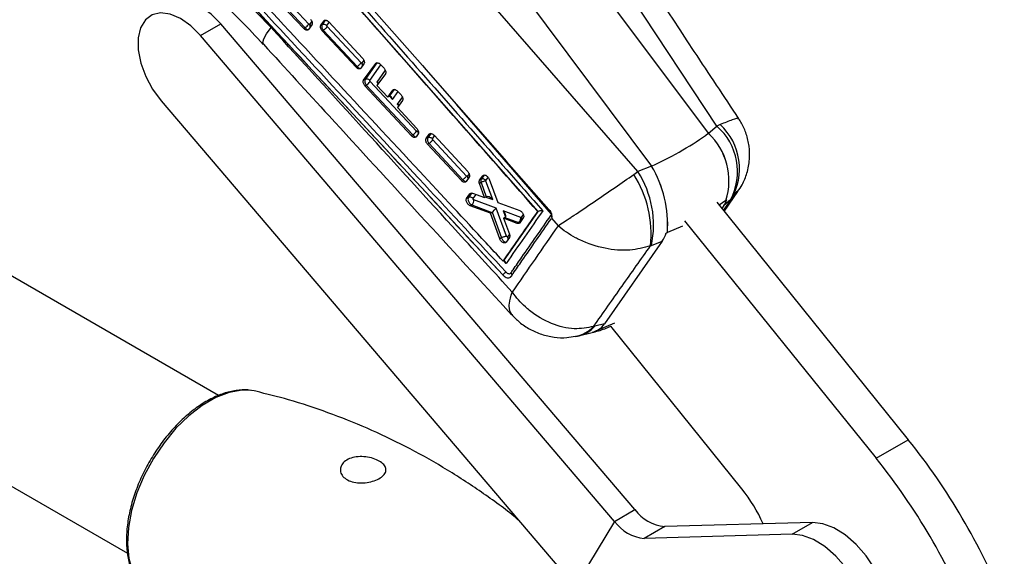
# Model space of a CAD drawing. Header units: millimetres. Extents: x 27 to 395, y 15 to 279.
# Tile 29 of 30: x 279 to 364, y 187 to 233. Entities that reach past the tile are written whole.
import ezdxf

# ---------------------------------------------------------------- set-up
doc = ezdxf.new("R2010")
doc.units = ezdxf.units.MM

msp = doc.modelspace()

# ---------------------------------------------------------------- linework, layer by layer
at = {"color": 7, "linetype": 'Continuous', "lineweight": 25}
for p, q in [((338.9539, 223.4936), (315.4555, 259.0773)), ((312.144, 257.7802), (338.2226, 222.8731)), ((307.2895, 254.9777), (333.368, 220.0707)), ((332.1864, 219.5869), (303.7483, 252.3189)), ((299.19, 243.9182), (323.6056, 216.1746)), ((303.5568, 231.8563), (299.4994, 236.2179)), ((299.6069, 236.2799), (303.6719, 231.9227)), ((303.9967, 232.2394), (299.932, 236.5963)), ((300.7615, 231.9502), (296.9219, 235.9014)), ((297.8339, 235.2373), (320.6119, 210.7339)), ((294.7173, 231.2501), (296.4638, 232.2584)), ((331.9387, 190.6135), (296.4638, 232.2584)), ((304.2546, 232.1661), (303.971, 231.7734)), ((304.0692, 232.2233), (304.0589, 232.215)), ((305.0319, 232.1399), (305.2973, 232.5078)), ((305.137, 232.2006), (305.0319, 232.1399)), ((305.3924, 232.5627), (305.137, 232.2006)), ((305.3924, 232.5627), (305.2973, 232.5078)), ((305.2973, 232.5078), (305.3426, 232.5498)), ((308.4665, 228.913), (305.5694, 232.0183)), ((305.7098, 232.4247), (308.5961, 229.3128)), ((330.1921, 189.6052), (294.7173, 231.2501)), ((303.6719, 231.9227), (303.5568, 231.8563)), ((303.971, 231.7734), (303.9057, 231.7215)), ((305.2444, 231.7019), (305.1512, 231.6482)), ((308.0403, 228.538), (305.1512, 231.6482)), ((305.2444, 231.702), (305.2444, 231.7019)), ((305.2444, 231.7019), (308.1416, 228.5965)), ((308.7168, 228.8213), (308.453, 228.4543)), ((308.539, 228.8972), (308.5301, 228.8895)), ((308.6896, 227.4234), (309.7245, 228.8652)), ((309.82, 228.9203), (308.817, 227.497)), ((309.82, 228.9203), (309.7245, 228.8652)), ((310.1308, 228.7826), (310.4368, 228.4521)), ((308.1416, 228.5965), (308.0403, 228.538)), ((308.1416, 228.5965), (308.1416, 228.5965)), ((308.453, 228.4543), (308.3968, 228.4065)), ((310.5554, 227.9683), (309.8358, 226.9647)), ((308.817, 227.497), (308.6896, 227.4234)), ((308.9225, 227.0056), (308.8083, 226.9396)), ((312.7843, 222.6636), (308.8083, 226.9396)), ((308.9225, 227.0056), (312.9071, 222.7345)), ((313.2319, 223.0512), (309.2474, 227.3222)), ((309.8358, 226.9647), (310.7555, 225.9742)), ((310.7555, 225.9742), (311.1866, 226.5761)), ((311.2976, 226.6402), (310.8778, 226.0444)), ((311.2976, 226.6402), (311.1866, 226.5761)), ((311.5926, 226.4933), (311.8987, 226.1629)), ((291.3416, 225.6544), (326.8165, 184.0094)), ((310.8561, 226.0323), (310.7555, 225.9742)), ((312.0179, 225.6794), (311.5875, 225.0781)), ((311.5875, 225.0781), (313.2388, 223.2997)), ((339.246, 223.6231), (338.9539, 223.4936)), ((312.9071, 222.7345), (312.7843, 222.6636)), ((313.3587, 222.8165), (313.1902, 222.5809)), ((314.0524, 222.4226), (314.3132, 222.7878)), ((314.4409, 222.8616), (314.1856, 222.4995)), ((314.3132, 222.7878), (314.3485, 222.8233)), ((338.2242, 222.8745), (338.9539, 223.4936)), ((314.1856, 222.4995), (314.0524, 222.4226)), ((314.293, 222.0008), (314.1744, 221.9323)), ((317.0635, 218.8223), (314.1744, 221.9323)), ((314.2929, 222.0009), (314.293, 222.0008)), ((314.293, 222.0008), (317.1901, 218.8954)), ((317.515, 219.2119), (314.618, 222.3172)), ((314.7232, 222.703), (317.6086, 219.5908)), ((296.2671, 200.3859), (262.1542, 220.0789)), ((331.8368, 219.3459), (332.1864, 219.5869)), ((333.3653, 220.0695), (332.1864, 219.5869)), ((317.1901, 218.8954), (317.0635, 218.8223)), ((317.1901, 218.8954), (317.1901, 218.8954)), ((317.4735, 218.737), (317.4277, 218.6949)), ((317.7321, 219.101), (317.4735, 218.737)), ((317.5877, 219.1962), (317.5803, 219.1893)), ((318.7512, 218.6493), (318.6163, 218.5714)), ((319.0575, 217.3585), (318.6163, 218.5714)), ((318.6242, 218.8487), (318.901, 219.2388)), ((318.764, 218.9294), (318.6242, 218.8487)), ((318.7513, 218.6494), (318.7512, 218.6493)), ((318.7512, 218.6493), (319.1982, 217.4397)), ((318.764, 218.9294), (318.764, 218.9294)), ((319.0054, 219.2991), (318.901, 219.2388)), ((318.901, 219.2388), (318.9271, 219.2672)), ((319.7617, 217.1911), (319.173, 218.784)), ((319.4395, 218.9423), (320.1758, 216.9482)), ((317.5149, 217.2862), (317.8014, 217.6895)), ((317.8014, 217.6895), (317.8327, 217.7221)), ((318.0221, 217.736), (319.0575, 217.3585)), ((339.5828, 216.1738), (340.764, 217.8729)), ((317.6674, 217.3743), (317.5149, 217.2862)), ((320.0357, 216.4524), (318.1327, 217.1689)), ((319.1951, 217.4379), (319.0575, 217.3585)), ((320.1758, 216.9482), (322.0609, 216.2528)), ((338.9456, 216.964), (355.3558, 196.6071)), ((339.7275, 217.1183), (339.1489, 216.712)), ((340.1189, 217.1646), (339.5461, 216.6786)), ((339.7299, 217.1205), (339.7275, 217.1183)), ((340.1675, 217.2052), (340.1189, 217.1646)), ((317.9475, 216.738), (317.8238, 216.6665)), ((319.5472, 216.0196), (317.8238, 216.6665)), ((317.9475, 216.738), (319.6689, 216.0899)), ((319.6689, 216.0899), (319.5472, 216.0196)), ((320.3512, 213.8311), (319.5472, 216.0196)), ((319.6924, 216.1055), (320.5026, 213.9185)), ((320.9236, 214.0555), (320.0357, 216.4524)), ((323.6056, 216.1746), (320.6398, 211.9159)), ((322.1521, 215.6555), (320.6504, 216.221)), ((323.607, 216.1754), (323.6056, 216.1746)), ((323.6203, 216.1833), (323.607, 216.1754)), ((339.5461, 216.6786), (339.3743, 216.4324)), ((320.7974, 215.662), (320.6783, 215.5932)), ((320.6783, 215.5932), (321.1878, 214.2233)), ((321.8425, 215.1526), (320.6783, 215.5932)), ((320.8006, 215.6638), (321.9671, 215.2245)), ((321.9671, 215.2245), (321.8425, 215.1526)), ((321.9671, 215.2245), (321.9671, 215.2245)), ((322.066, 215.197), (322.0299, 215.161)), ((322.3728, 215.6317), (322.066, 215.197)), ((322.1859, 215.657), (322.1521, 215.6555)), ((322.1922, 215.6633), (322.1859, 215.657)), ((324.7461, 215.523), (324.7838, 215.5992)), ((324.8026, 215.6827), (324.7838, 215.5992)), ((324.7838, 215.5992), (325.3451, 214.9479)), ((336.188, 215.3721), (352.5981, 195.0151)), ((334.7221, 214.3662), (334.7185, 214.3652)), ((335.9964, 214.9102), (334.7221, 214.3662)), ((320.5025, 213.9184), (320.3512, 213.8311)), ((320.5026, 213.9185), (320.5025, 213.9184)), ((320.8918, 213.5337), (320.8498, 213.4939)), ((321.1822, 213.9449), (320.8918, 213.5337)), ((321.0204, 214.0013), (321.0137, 213.9948)), ((334.2752, 213.6357), (329.3234, 206.5385)), ((333.3498, 213.2569), (334.2752, 213.6357)), ((333.2681, 213.2222), (333.3498, 213.2569)), ((320.6398, 211.9159), (320.6553, 211.9244)), ((320.6129, 210.7345), (320.6119, 210.7339)), ((320.6119, 210.7339), (320.6374, 210.7076)), ((320.6129, 210.7345), (320.6124, 210.735)), ((321.2521, 210.5355), (321.2886, 210.5597)), ((254.3548, 206.5685), (288.4567, 186.8819)), ((328.4881, 206.3332), (328.3913, 206.3122)), ((329.3234, 206.5385), (328.4881, 206.3332)), ((328.924, 206.0711), (330.2114, 206.6183)), ((341.1037, 192.3811), (329.8562, 206.3339)), ((327.2087, 205.5355), (328.2624, 205.7945)), ((352.5981, 195.0151), (355.3558, 196.6071)), ((330.1921, 189.6052), (331.9387, 190.6135)), ((330.1921, 189.6052), (326.8165, 184.0094)), ((334.4854, 189.1523), (332.7388, 188.144)), ((347.1492, 189.5113), (334.4854, 189.1523)), ((345.4027, 188.503), (347.1492, 189.5113)), ((345.4027, 188.503), (332.7388, 188.144))]:
    msp.add_line(p, q, dxfattribs=at)
at = {"color": 8, "linetype": 'Continuous', "lineweight": 25}
for p, q in [((304.2487, 232.4779), (304.0692, 232.2233)), ((305.5471, 232.1065), (305.7448, 232.3869)), ((308.708, 229.1368), (308.539, 228.8972)), ((309.2267, 227.4023), (310.1697, 228.7406)), ((310.5435, 228.2863), (309.8098, 227.2451)), ((309.8098, 227.2451), (309.9382, 227.1075)), ((311.1716, 225.7854), (311.6368, 226.4455)), ((310.9169, 226.0584), (311.1716, 225.7854)), ((312.0093, 225.9892), (311.567, 225.3616)), ((311.567, 225.3616), (311.6935, 225.2261)), ((324.7754, 215.9332), (316.6708, 225.3246)), ((313.3545, 223.1156), (313.2994, 223.0376)), ((314.4161, 222.8472), (314.3132, 222.7878)), ((314.5956, 222.4054), (314.77, 222.6526)), ((317.7293, 219.3971), (317.5877, 219.1962)), ((319.0237, 219.2976), (318.764, 218.9294)), ((319.1743, 218.8356), (319.3551, 219.0921)), ((317.932, 217.7495), (317.6674, 217.3743)), ((317.9092, 217.7518), (317.8014, 217.6895)), ((340.1675, 217.2052), (340.6942, 217.9027)), ((318.0771, 217.2796), (318.3218, 217.6267)), ((319.1528, 217.4135), (319.7617, 217.1911)), ((339.5118, 216.2618), (340.1675, 217.2052)), ((320.6504, 216.221), (320.8435, 215.7063)), ((322.3721, 215.9184), (322.1922, 215.6633)), ((324.7754, 215.9332), (324.7828, 215.9283)), ((321.184, 214.2334), (321.0204, 214.0013)), ((320.8937, 211.7129), (320.6891, 211.9331))]:
    msp.add_line(p, q, dxfattribs=at)
at = {"color": 7, "linetype": 'Continuous', "lineweight": 25, "flags": 128}
for points in [[(300.1866, 244.0663), (300.7701, 243.403), (306.2958, 237.1212), (313.7211, 228.6789)], [(296.4638, 232.2584), (295.633, 233.0948), (294.7524, 233.7201), (293.8732, 234.0977), (293.0464, 234.2059), (292.3201, 234.0383), (292.1762, 233.964)], [(294.7173, 231.2501), (293.8865, 232.0866), (293.0059, 232.7118), (292.1266, 233.0895), (291.2998, 233.1977), (290.5736, 233.0301), (289.99, 232.5964), (289.5831, 231.9219), (289.3765, 231.0458), (289.3822, 230.0189), (289.5999, 228.901), (290.0169, 227.757), (290.6089, 226.6534), (291.3416, 225.6544)], [(313.7211, 228.6789), (314.0393, 228.317), (315.4206, 226.7463), (320.9453, 220.4634), (324.5634, 216.3479)], [(299.4686, 200.7633), (299.2994, 200.7991), (299.0698, 200.8348)], [(352.5337, 177.9493), (352.8897, 178.2058), (353.4035, 178.8468), (353.7373, 179.6947), (353.8764, 180.7122), (353.8148, 181.8551), (353.5552, 183.0733), (353.1089, 184.3135), (352.4954, 185.5217), (351.7416, 186.6449), (350.8804, 187.6341), (349.9494, 188.4461), (348.9893, 189.0453), (348.0421, 189.4057), (347.1492, 189.5113)], [(349.6722, 176.6377), (350.4718, 176.7913), (351.1432, 177.1975), (351.657, 177.8386), (351.9907, 178.6864), (352.1298, 179.704), (352.0682, 180.8468), (351.8086, 182.065), (351.3623, 183.3053), (350.7489, 184.5134), (349.9951, 185.6366), (349.1338, 186.6259), (348.2028, 187.4378), (347.2428, 188.0371), (346.2956, 188.3974), (345.4027, 188.503)]]:
    msp.add_lwpolyline(points, dxfattribs=at)
at = {"color": 8, "linetype": 'Continuous', "lineweight": 25, "flags": 128}
for points in [[(300.1047, 230.5126), (300.0596, 230.6587), (300.1422, 230.9665), (300.3787, 231.4016), (300.7615, 231.9502)], [(328.924, 206.0711), (328.3968, 205.8319), (328.2624, 205.7945)], [(299.0698, 200.8348), (298.2777, 200.8558), (297.1771, 200.6617), (296.0284, 200.2223), (294.8634, 199.5498), (293.7146, 198.6628), (292.6141, 197.5863), (291.5924, 196.35), (290.6781, 194.9885), (289.8966, 193.5396), (289.2696, 192.0438), (288.8147, 190.5427), (288.5445, 189.0781), (288.4666, 187.6909), (288.583, 186.4195), (288.8906, 185.2996), (289.3808, 184.3622), (289.6175, 184.0533)]]:
    msp.add_lwpolyline(points, dxfattribs=at)
at = {"color": 7, "linetype": 'Continuous', "lineweight": 25}
for centre, radius, start, end in [((302.7071, 233.2373), 1.6307, 306.279196, 322.269264), ((308.9591, 227.1781), 0.3491, 39.960803, 114.01944), ((307.9566, 228.3216), 1.6325, 306.276598, 322.24882), ((335.7258, 219.8425), 5.1657, 329.300142, 47.042991), ((311.9421, 224.0492), 1.6308, 306.279988, 322.26841), ((334.4528, 218.8131), 5.5403, 342.187373, 47.123088), ((334.4557, 218.8144), 5.5396, 342.194624, 47.132813), ((335.5584, 219.5969), 5.1686, 331.926591, 48.932101), ((323.8579, 214.2519), 9.4664, 353.7555, 32.555261), ((325.0514, 215.0037), 8.4803, 348.11286, 32.714629), ((324.7428, 215.0113), 9.9966, 356.29391, 30.397152), ((324.7493, 215.0118), 9.9937, 356.295963, 30.410951), ((317.8095, 217.0555), 0.349, 39.952834, 114.020871), ((317.6519, 217.1203), 0.4832, 307.714268, 5.775404), ((312.0246, 161.7915), 55.5852, 21.945659, 38.781021), ((309.2669, 160.1995), 55.5852, 21.945659, 38.781021), ((330.6887, 184.0151), 13.359, 23.731162, 38.773522), ((334.8269, 192.6975), 3.5616, 215.812435, 264.497552), ((333.0804, 191.6892), 3.5616, 215.812435, 264.497552)]:
    msp.add_arc(centre, radius, start, end, dxfattribs=at)
at = {"color": 8, "linetype": 'Continuous', "lineweight": 25}
for centre, radius, start, end in [((303.7219, 232.0106), 0.3942, 354.258961, 31.244966), ((303.8344, 231.9926), 0.3292, 6.754392, 44.498344), ((308.2046, 228.6801), 0.387, 354.635283, 32.753698), ((308.3055, 228.6675), 0.3276, 5.425418, 44.53237), ((313.0582, 222.8038), 0.3359, 10.616882, 44.107413), ((317.2635, 218.9726), 0.3838, 0.465946, 34.375848), ((317.3494, 218.9635), 0.3331, 9.313197, 44.321988), ((321.9514, 215.4292), 0.3358, 11.007673, 44.186015), ((324.5374, 215.6423), 0.2811, 14.945999, 43.526802), ((320.7796, 213.7672), 0.3359, 11.22277, 44.200452), ((326.2501, 208.3566), 2.9604, 281.014779, 316.323754), ((326.5963, 207.9428), 2.4839, 284.340131, 319.609372)]:
    msp.add_arc(centre, radius, start, end, dxfattribs=at)
at = {"color": 7, "linetype": 'Continuous', "lineweight": 25}
for centre, major_axis, ratio, start_param, end_param in [((309.5995, 227.0925), (0.3956, 0.0271), 0.4181098, 0.3274682, 0.981639), ((310.9613, 225.6328), (-0.0293, 0.4275), 0.5429978, 5.0398572, 6.5223561), ((310.7416, 225.8682), (0.2538, 0.2043), 0.2129061, 0.8439177, 0.9405683), ((311.3566, 225.209), (0.3956, 0.0271), 0.4181098, 0.3274682, 0.981639), ((320.2736, 223.1844), (21.0245, 4.5649), 0.3276795, 5.3116968, 5.6603244), ((328.1439, 233.3871), (10.6745, -9.9455), 0.6922295, 6.2016913, 6.2019105), ((326.8494, 232.6398), (11.9959, -8.1716), 0.9031305, 5.7448866, 5.7451058), ((319.2952, 217.132), (0.0002, 0.3336), 0.7533267, 0.3973927, 0.410813), ((319.5513, 217.0385), (0.3813, -0.3799), 0.4780478, 1.4938808, 3.0051443), ((336.1938, 220.6679), (-2.7825, 4.5329), 0.5854471, 3.3914654, 3.5648872), ((330.2271, 215.6053), (32.4291, 28.4851), 0.1210918, 4.902103, 4.9050178), ((319.5679, 216.3967), (-0.0022, 0.3345), 0.7523315, 3.5456816, 3.6504362), ((319.8253, 216.2998), (0.2526, 0.2512), 0.1627389, 4.0059083, 5.5172483), ((320.44, 216.0684), (-0.3851, 0.3856), 0.4722792, 3.0215084, 4.6375999), ((320.5531, 215.7669), (0.3356, 0.0198), 0.5013346, 5.4976316, 5.5113839), ((321.9336, 215.5634), (-0.205, 0.3402), 0.5818784, 2.4564928, 3.1787963), ((330.9559, 217.6441), (-2.7339, 4.5614), 0.5837397, 3.3976922, 3.6210618), ((337.8785, 220.4785), (26.5501, 8.7152), 0.1753176, 4.5316856, 4.535802), ((326.1117, 210.701), (-2.5723, 4.7439), 0.5678792, 3.1953534, 3.4189739), ((331.7692, 212.0913), (24.9601, 8.1514), 0.1871691, 4.5333325, 4.5373154)]:
    msp.add_ellipse(centre, major_axis=major_axis, ratio=ratio, start_param=start_param, end_param=end_param, dxfattribs=at)
for points, knots in [([(340.8344, 224.1276), (339.5636, 226.0506), (331.8225, 237.7647), (324.0888, 249.4817), (317.6246, 259.2752)], [0, 0, 0, 0, 0.1641631, 1, 1, 1, 1]), ([(299.1824, 244.487), (303.3515, 239.7521), (311.6417, 230.3368), (319.9261, 220.917), (324.0444, 216.2344)], [0, 0, 0, 0, 0.502896, 1, 1, 1, 1]), ([(323.607, 216.1754), (319.5448, 220.7958), (311.4113, 230.047), (303.2697, 239.2917), (299.1958, 243.9218), (299.1953, 243.9223)], [0, 0, 0, 0, 0.4994087, 0.9999387, 1, 1, 1, 1]), ([(298.1016, 235.4933), (303.3656, 229.8208), (310.9498, 221.6481), (318.5508, 213.4882), (320.8761, 210.9919)], [0, 0, 0, 0, 0.6940826, 1, 1, 1, 1]), ([(320.6398, 211.9159), (320.626, 211.9307), (320.139, 212.4543), (317.7596, 215.0139), (310.4129, 222.9223), (303.5478, 230.328), (298.5721, 235.6955)], [0, 0, 0, 0, 0.0018692, 0.0661232, 0.3231391, 1, 1, 1, 1]), ([(320.6124, 210.735), (318.2873, 213.2319), (310.6872, 221.3937), (303.1034, 229.5674), (297.8397, 235.2406)], [0, 0, 0, 0, 0.3059263, 1, 1, 1, 1]), ([(296.5461, 234.1179), (297.0955, 233.5922), (298.3058, 232.4341), (299.4606, 231.1791), (300.0912, 230.4938)], [0, 0, 0, 0, 0.4538875, 1, 1, 1, 1]), ([(304.0589, 232.215), (304.0557, 232.2141), (304.0478, 232.2118), (304.0322, 232.2144), (304.0136, 232.2233), (304.0024, 232.234), (303.9967, 232.2394)], [0, 0, 0, 0, 0.1818805, 0.456599, 0.7274723, 1, 1, 1, 1]), ([(304.1348, 232.6583), (304.1632, 232.6236), (304.22, 232.5543), (304.2745, 232.4326), (304.2973, 232.3155), (304.2877, 232.2239), (304.2639, 232.1824), (304.2546, 232.1661)], [0, 0, 0, 0, 0.2157283, 0.4314814, 0.6466586, 0.8615627, 1, 1, 1, 1]), ([(305.1512, 231.6482), (305.1229, 231.6828), (305.0661, 231.752), (305.0117, 231.8736), (304.989, 231.9906), (304.9987, 232.0822), (305.0225, 232.1236), (305.0319, 232.1399)], [0, 0, 0, 0, 0.2155218, 0.4310758, 0.6460471, 0.8607755, 1, 1, 1, 1]), ([(305.137, 232.2006), (305.137, 232.2006), (305.1334, 232.1958), (305.1164, 232.1665), (305.0968, 232.1002), (305.1027, 231.9877), (305.1393, 231.8685), (305.1914, 231.7705), (305.2303, 231.7202), (305.2444, 231.702)], [0, 0, 0, 0, 0.0000913, 0.0477844, 0.2595205, 0.4723917, 0.6882401, 0.8873723, 1, 1, 1, 1]), ([(305.137, 232.2006), (305.168, 232.2136), (305.23, 232.2396), (305.3442, 232.2303), (305.4574, 232.1873), (305.5172, 232.1335), (305.5471, 232.1065)], [0, 0, 0, 0, 0.2500012, 0.499996, 0.7500034, 1, 1, 1, 1]), ([(305.5694, 232.0183), (305.5511, 231.9945), (305.5146, 231.9469), (305.4281, 231.8576), (305.3322, 231.7695), (305.2736, 231.7245), (305.2444, 231.702)], [0, 0, 0, 0, 0.2500102, 0.5000027, 0.7500018, 1, 1, 1, 1]), ([(305.3426, 232.5498), (305.3687, 232.5602), (305.4209, 232.5811), (305.5215, 232.5613), (305.6224, 232.5091), (305.6818, 232.4517), (305.7098, 232.4247)], [0, 0, 0, 0, 0.256795, 0.5135687, 0.7706563, 1, 1, 1, 1]), ([(305.5694, 232.0183), (305.5667, 232.0214), (305.5592, 232.03), (305.549, 232.047), (305.5415, 232.0681), (305.5399, 232.0882), (305.5432, 232.1004), (305.5465, 232.1056), (305.5471, 232.1065)], [0, 0, 0, 0, 0.110171, 0.3076707, 0.5226847, 0.7376932, 0.9549644, 1, 1, 1, 1]), ([(321.4236, 209.2578), (319.8814, 210.9511), (312.9901, 218.518), (306.1055, 226.0802), (300.7615, 231.9502)], [0, 0, 0, 0, 0.22378, 1, 1, 1, 1]), ([(303.9057, 231.7215), (303.8774, 231.7146), (303.8209, 231.7007), (303.7172, 231.7314), (303.6261, 231.7874), (303.5759, 231.8373), (303.5568, 231.8563)], [0, 0, 0, 0, 0.2767108, 0.5534162, 0.8303397, 1, 1, 1, 1]), ([(300.1057, 230.513), (301.979, 228.4644), (309.0551, 220.7257), (316.1508, 212.9999), (321.3681, 207.3192)], [0, 0, 0, 0, 0.26472267, 1, 1, 1, 1]), ([(308.4665, 228.913), (308.4482, 228.8892), (308.4116, 228.8416), (308.3252, 228.7522), (308.2294, 228.664), (308.1709, 228.619), (308.1416, 228.5965)], [0, 0, 0, 0, 0.2499996, 0.5000047, 0.7499988, 1, 1, 1, 1]), ([(308.5301, 228.8895), (308.5252, 228.888), (308.5154, 228.885), (308.4969, 228.8899), (308.4799, 228.8998), (308.4704, 228.9092), (308.4665, 228.913)], [0, 0, 0, 0, 0.2717007, 0.5434526, 0.8130835, 1, 1, 1, 1]), ([(308.5961, 229.3128), (308.6244, 229.2782), (308.6812, 229.2089), (308.7358, 229.0873), (308.7588, 228.9703), (308.7495, 228.8789), (308.726, 228.8375), (308.7168, 228.8213)], [0, 0, 0, 0, 0.2156953, 0.4314104, 0.6466258, 0.8616437, 1, 1, 1, 1]), ([(309.7245, 228.8652), (309.7438, 228.8846), (309.7822, 228.9234), (309.871, 228.9344), (309.9704, 228.9077), (310.0611, 228.852), (310.1112, 228.8021), (310.1308, 228.7826)], [0, 0, 0, 0, 0.21514084, 0.43025483, 0.64584525, 0.86160515, 1, 1, 1, 1]), ([(308.3968, 228.4065), (308.3695, 228.3982), (308.3149, 228.3814), (308.2125, 228.4076), (308.1172, 228.4624), (308.0631, 228.5155), (308.0403, 228.538)], [0, 0, 0, 0, 0.2679504, 0.5359043, 0.8040814, 1, 1, 1, 1]), ([(310.4368, 228.4521), (310.4647, 228.418), (310.5204, 228.3499), (310.5742, 228.2304), (310.5969, 228.1154), (310.5879, 228.0252), (310.5646, 227.9844), (310.5554, 227.9683)], [0, 0, 0, 0, 0.21511191, 0.43023553, 0.64489691, 0.85941374, 1, 1, 1, 1]), ([(308.8083, 226.9396), (308.7804, 226.9737), (308.7245, 227.0417), (308.6706, 227.1612), (308.6478, 227.2762), (308.6569, 227.3664), (308.6803, 227.4073), (308.6896, 227.4234)], [0, 0, 0, 0, 0.2151503, 0.4303358, 0.6449955, 0.8594118, 1, 1, 1, 1]), ([(308.817, 227.497), (308.817, 227.497), (308.8017, 227.4749), (308.7799, 227.4185), (308.7792, 227.3094), (308.8117, 227.1876), (308.8628, 227.0823), (308.9076, 227.0267), (308.9225, 227.0056), (308.9225, 227.0056)], [0, 0, 0, 0, 0.0001281, 0.2146086, 0.432889, 0.651588, 0.8682788, 0.9998715, 1, 1, 1, 1]), ([(309.2474, 227.3222), (309.2445, 227.3255), (309.2368, 227.3344), (309.2272, 227.3513), (309.2211, 227.3711), (309.2205, 227.3894), (309.2246, 227.3981), (309.2267, 227.4023)], [0, 0, 0, 0, 0.1312396, 0.3467034, 0.5660895, 0.7885969, 1, 1, 1, 1]), ([(311.1866, 226.5761), (311.2058, 226.5954), (311.2442, 226.6342), (311.3328, 226.6452), (311.4321, 226.6184), (311.5228, 226.5627), (311.573, 226.5128), (311.5926, 226.4933)], [0, 0, 0, 0, 0.2151216, 0.4302329, 0.6457881, 0.8615045, 1, 1, 1, 1]), ([(311.8987, 226.1629), (311.9266, 226.1288), (311.9824, 226.0607), (312.0363, 225.9413), (312.0592, 225.8264), (312.0503, 225.7362), (312.0271, 225.6955), (312.0179, 225.6794)], [0, 0, 0, 0, 0.215118, 0.4302481, 0.6449584, 0.8595047, 1, 1, 1, 1]), ([(340.7366, 217.8756), (340.872, 218.0687), (341.214, 218.5563), (341.5758, 219.4953), (341.7892, 220.6177), (341.7568, 221.7607), (341.5072, 222.8049), (341.1842, 223.5948), (340.9035, 223.9934), (340.8166, 224.1168)], [0, 0, 0, 0, 0.1063251, 0.2683415, 0.4486993, 0.6187408, 0.7792191, 0.9316624, 1, 1, 1, 1]), ([(313.2994, 223.0376), (313.2974, 223.0353), (313.2923, 223.0296), (313.2801, 223.026), (313.2643, 223.0283), (313.2473, 223.0366), (313.237, 223.0463), (313.2319, 223.0512)], [0, 0, 0, 0, 0.1491617, 0.3656824, 0.5784489, 0.7885809, 1, 1, 1, 1]), ([(313.2388, 223.2997), (313.2667, 223.2657), (313.3226, 223.1977), (313.3767, 223.0783), (313.3997, 222.9635), (313.391, 222.8734), (313.3678, 222.8327), (313.3587, 222.8165)], [0, 0, 0, 0, 0.21508469, 0.43020628, 0.64490678, 0.8594414, 1, 1, 1, 1]), ([(314.3485, 222.8233), (314.3732, 222.8353), (314.4227, 222.8594), (314.5211, 222.8449), (314.6264, 222.7952), (314.6906, 222.7341), (314.7232, 222.703)], [0, 0, 0, 0, 0.247876, 0.4957343, 0.7438319, 1, 1, 1, 1]), ([(313.1902, 222.5809), (313.1711, 222.5615), (313.1328, 222.5229), (313.0443, 222.5119), (312.945, 222.5387), (312.8542, 222.5943), (312.804, 222.6442), (312.7843, 222.6636)], [0, 0, 0, 0, 0.2151098, 0.4302064, 0.6457129, 0.8614296, 1, 1, 1, 1]), ([(314.1744, 221.9323), (314.146, 221.9669), (314.0892, 222.0361), (314.0343, 222.1575), (314.011, 222.2742), (314.0199, 222.3653), (314.0433, 222.4064), (314.0524, 222.4226)], [0, 0, 0, 0, 0.2155326, 0.4310744, 0.6462118, 0.8611725, 1, 1, 1, 1]), ([(314.1856, 222.4995), (314.1856, 222.4994), (314.182, 222.4946), (314.1649, 222.4653), (314.1454, 222.399), (314.1513, 222.2864), (314.188, 222.1671), (314.24, 222.0692), (314.2789, 222.019), (314.2929, 222.0009)], [0, 0, 0, 0, 0.0000913, 0.0476132, 0.2597668, 0.4725956, 0.6885237, 0.8877902, 1, 1, 1, 1]), ([(314.1856, 222.4995), (314.2166, 222.5124), (314.2786, 222.5384), (314.3928, 222.5291), (314.506, 222.4862), (314.5658, 222.4323), (314.5956, 222.4054)], [0, 0, 0, 0, 0.2500002, 0.5000001, 0.7500087, 1, 1, 1, 1]), ([(314.618, 222.3172), (314.5997, 222.2934), (314.5631, 222.2458), (314.4766, 222.1565), (314.3807, 222.0683), (314.3222, 222.0233), (314.2929, 222.0009)], [0, 0, 0, 0, 0.2499982, 0.4999954, 0.7500007, 1, 1, 1, 1]), ([(314.618, 222.3172), (314.6153, 222.3203), (314.6078, 222.3289), (314.5976, 222.3458), (314.5901, 222.3668), (314.5885, 222.387), (314.5918, 222.3993), (314.5951, 222.4045), (314.5956, 222.4054)], [0, 0, 0, 0, 0.1095086, 0.3068294, 0.5221574, 0.7374391, 0.9551575, 1, 1, 1, 1]), ([(317.6086, 219.5908), (317.637, 219.5562), (317.6938, 219.4869), (317.7489, 219.3656), (317.7726, 219.249), (317.7641, 219.1581), (317.7411, 219.1171), (317.7321, 219.101)], [0, 0, 0, 0, 0.21566674, 0.4313454, 0.64673436, 0.86201865, 1, 1, 1, 1]), ([(325.3451, 214.9479), (325.3483, 214.9499), (325.6607, 215.1513), (326.1154, 215.449), (327.1364, 216.1267), (328.39, 216.9695), (330.205, 218.2095), (331.3103, 218.9792), (331.8368, 219.3459)], [0, 0, 0, 0, 0.0021892, 0.2132564, 0.2609678, 0.5212744, 0.7719779, 1, 1, 1, 1]), ([(317.4277, 218.6949), (317.4018, 218.6849), (317.3499, 218.6649), (317.2497, 218.686), (317.1497, 218.7388), (317.0909, 218.7958), (317.0635, 218.8223)], [0, 0, 0, 0, 0.2581665, 0.5163346, 0.7746821, 1, 1, 1, 1]), ([(317.515, 219.2119), (317.4967, 219.1881), (317.4602, 219.1405), (317.3737, 219.0511), (317.2779, 218.9628), (317.2194, 218.9178), (317.1901, 218.8954)], [0, 0, 0, 0, 0.2499982, 0.499998, 0.749997, 1, 1, 1, 1]), ([(317.5803, 219.1893), (317.5756, 219.1875), (317.5662, 219.1839), (317.548, 219.1877), (317.5301, 219.1972), (317.5197, 219.2073), (317.515, 219.2119)], [0, 0, 0, 0, 0.2620668, 0.524179, 0.7840294, 1, 1, 1, 1]), ([(318.6163, 218.5714), (318.6078, 218.5997), (318.5873, 218.6675), (318.585, 218.769), (318.6111, 218.822), (318.6242, 218.8487)], [0, 0, 0, 0, 0.2623251, 0.6296732, 1, 1, 1, 1]), ([(318.764, 218.9294), (318.764, 218.9294), (318.7497, 218.9088), (318.7362, 218.8748), (318.7267, 218.8111), (318.7273, 218.7438), (318.7418, 218.6819), (318.7513, 218.6494), (318.7513, 218.6494)], [0, 0, 0, 0, 0.0002132, 0.3333519, 0.4374294, 0.7071804, 0.9997717, 1, 1, 1, 1]), ([(319.173, 218.784), (319.1418, 218.7829), (319.0795, 218.7808), (318.962, 218.7508), (318.8447, 218.7058), (318.7824, 218.6682), (318.7513, 218.6494)], [0, 0, 0, 0, 0.250005, 0.5000025, 0.7500004, 1, 1, 1, 1]), ([(319.1743, 218.8356), (319.1672, 218.8428), (319.132, 218.8785), (319.0573, 218.9284), (318.9509, 218.9623), (318.8479, 218.9655), (318.792, 218.9415), (318.764, 218.9294)], [0, 0, 0, 0, 0.064085, 0.3172674, 0.544847, 0.7724245, 1, 1, 1, 1]), ([(318.9271, 219.2672), (318.9509, 219.2807), (318.9984, 219.3077), (319.0958, 219.2979), (319.1994, 219.2511), (319.299, 219.1694), (319.3859, 219.0625), (319.4216, 218.9825), (319.4395, 218.9423)], [0, 0, 0, 0, 0.166486, 0.3329646, 0.4995587, 0.6660536, 0.8322374, 1, 1, 1, 1]), ([(319.173, 218.784), (319.1713, 218.7897), (319.1679, 218.801), (319.1676, 218.8134), (319.1691, 218.8254), (319.1721, 218.8312), (319.1743, 218.8356)], [0, 0, 0, 0, 0.2855736, 0.5603031, 0.6670444, 1, 1, 1, 1]), ([(317.8327, 217.7221), (317.8568, 217.7348), (317.9048, 217.7601), (317.9762, 217.7516), (318.0158, 217.7381), (318.0221, 217.736)], [0, 0, 0, 0, 0.45632108, 0.91261003, 1, 1, 1, 1]), ([(317.8238, 216.6665), (317.7894, 216.683), (317.7206, 216.7158), (317.6235, 216.8071), (317.5442, 216.9177), (317.4921, 217.0383), (317.4732, 217.1538), (317.4855, 217.2369), (317.5074, 217.2737), (317.5149, 217.2862)], [0, 0, 0, 0, 0.154007, 0.3080148, 0.4607899, 0.6166566, 0.7688442, 0.9214445, 1, 1, 1, 1]), ([(317.6674, 217.3743), (317.6674, 217.3743), (317.6519, 217.3519), (317.6295, 217.295), (317.629, 217.1866), (317.6601, 217.0643), (317.7198, 216.9444), (317.8021, 216.838), (317.8814, 216.7723), (317.9304, 216.7451), (317.9475, 216.738), (317.9475, 216.738)], [0, 0, 0, 0, 0.00009, 0.1527921, 0.3086243, 0.4543788, 0.61534, 0.7647735, 0.9170919, 0.99991, 1, 1, 1, 1]), ([(318.1327, 217.1689), (318.1295, 217.1703), (318.1202, 217.1744), (318.1048, 217.1858), (318.0891, 217.2041), (318.0771, 217.2249), (318.0708, 217.2462), (318.0701, 217.2657), (318.0748, 217.275), (318.0771, 217.2796)], [0, 0, 0, 0, 0.0819271, 0.2362656, 0.3860809, 0.54432, 0.6937543, 0.8468714, 1, 1, 1, 1]), ([(320.6553, 211.9244), (320.6555, 211.9246), (321.1481, 212.6376), (322.1417, 214.0535), (323.1259, 215.4754), (323.6202, 216.1832), (323.6203, 216.1833)], [0, 0, 0, 0, 0.0001562, 0.5002802, 0.9999224, 1, 1, 1, 1]), ([(324.0444, 216.2344), (323.5209, 215.4826), (322.4721, 213.9762), (321.4205, 212.4683), (320.8937, 211.7129)], [0, 0, 0, 0, 0.4990485, 1, 1, 1, 1]), ([(322.0609, 216.2528), (322.0951, 216.2367), (322.1634, 216.2043), (322.2605, 216.1134), (322.3402, 216.003), (322.3934, 215.8821), (322.4135, 215.7661), (322.4023, 215.6819), (322.3804, 215.6447), (322.3728, 215.6317)], [0, 0, 0, 0, 0.1533136, 0.3066154, 0.4590753, 0.6147346, 0.7667062, 0.918761, 1, 1, 1, 1]), ([(323.6203, 216.1833), (323.6404, 216.1937), (323.6806, 216.2145), (323.7653, 216.2375), (323.8733, 216.2518), (323.9701, 216.2483), (324.0263, 216.2386), (324.0434, 216.2346), (324.0444, 216.2344)], [0, 0, 0, 0, 0.1572203, 0.3135152, 0.5425129, 0.8512099, 0.992132, 1, 1, 1, 1]), ([(324.5634, 216.3479), (324.6089, 216.2889), (324.7012, 216.1693), (324.7845, 215.9608), (324.8119, 215.7944), (324.8048, 215.7092), (324.8026, 215.6827)], [0, 0, 0, 0, 0.2842072, 0.5759977, 0.8678238, 1, 1, 1, 1]), ([(321.3067, 210.902), (321.3693, 210.9919), (321.6823, 211.441), (322.8286, 213.0864), (323.9098, 214.6407), (324.7412, 215.8359)], [0, 0, 0, 0, 0.0545862, 0.27293265, 1, 1, 1, 1]), ([(321.3151, 210.5885), (321.3777, 210.6783), (321.6903, 211.1275), (322.8353, 212.7731), (323.9154, 214.3275), (324.7461, 215.523)], [0, 0, 0, 0, 0.0545856, 0.2729306, 1, 1, 1, 1]), ([(322.0299, 215.161), (322.0054, 215.1493), (321.9562, 215.1261), (321.8856, 215.1371), (321.8474, 215.1508), (321.8425, 215.1526)], [0, 0, 0, 0, 0.4661283, 0.9322079, 1, 1, 1, 1]), ([(321.9671, 215.2245), (321.9813, 215.235), (322.0096, 215.2561), (322.049, 215.3008), (322.0841, 215.3529), (322.1134, 215.4112), (322.1358, 215.4733), (322.1502, 215.5365), (322.1566, 215.5988), (322.1536, 215.6366), (322.1521, 215.6555)], [0, 0, 0, 0, 0.1249994, 0.2499996, 0.3749953, 0.4999968, 0.6249927, 0.7499883, 0.8750027, 1, 1, 1, 1]), ([(324.7412, 215.8359), (324.7546, 215.8616), (324.77, 215.8909), (324.7748, 215.9284), (324.7754, 215.9332)], [0, 0, 0, 0, 0.87272478, 1, 1, 1, 1]), ([(325.3451, 214.9479), (324.6886, 213.9965), (323.3816, 212.1023), (322.0743, 210.2031), (321.4236, 209.2578)], [0, 0, 0, 0, 0.5022332, 1, 1, 1, 1]), ([(333.2681, 213.2222), (332.6912, 213.0712), (331.48, 212.7542), (329.3338, 212.9309), (327.761, 213.4536), (326.4223, 214.1356), (325.7989, 214.5598), (325.3497, 214.9439), (325.3451, 214.9479)], [0, 0, 0, 0, 0.22801936, 0.47872281, 0.73901978, 0.7867427, 0.99781071, 1, 1, 1, 1]), ([(320.8498, 213.4939), (320.8242, 213.4835), (320.7729, 213.4628), (320.6727, 213.4824), (320.5687, 213.5378), (320.4713, 213.6262), (320.3952, 213.7291), (320.3647, 213.7999), (320.3512, 213.8311)], [0, 0, 0, 0, 0.17280251, 0.34560539, 0.51852491, 0.69144504, 0.86418005, 1, 1, 1, 1]), ([(320.5026, 213.9185), (320.53, 213.9354), (320.5849, 213.9692), (320.6881, 214.012), (320.7942, 214.0431), (320.8741, 214.0554), (320.9126, 214.0555), (320.9236, 214.0555)], [0, 0, 0, 0, 0.2231734, 0.4463476, 0.66952, 0.9062076, 1, 1, 1, 1]), ([(321.0137, 213.9948), (321.0126, 213.9943), (321.0071, 213.9914), (320.9953, 213.9899), (320.9772, 213.9948), (320.9587, 214.006), (320.9417, 214.0229), (320.9299, 214.0404), (320.9252, 214.0515), (320.9236, 214.0555)], [0, 0, 0, 0, 0.0422684, 0.2198448, 0.3846103, 0.5579189, 0.7312806, 0.9032961, 1, 1, 1, 1]), ([(321.1878, 214.2233), (321.1966, 214.195), (321.2176, 214.1271), (321.2208, 214.0251), (321.1951, 213.9718), (321.1822, 213.9449)], [0, 0, 0, 0, 0.2623522, 0.628304, 1, 1, 1, 1]), ([(328.3913, 206.3122), (329.2069, 207.4663), (330.8355, 209.7706), (332.4581, 212.073), (333.2681, 213.2222)], [0, 0, 0, 0, 0.5008311, 1, 1, 1, 1]), ([(320.8937, 211.7129), (320.8934, 211.714), (320.8884, 211.7335), (320.8689, 211.7949), (320.8257, 211.8745), (320.7633, 211.9265), (320.7064, 211.9428), (320.6724, 211.9306), (320.6553, 211.9244)], [0, 0, 0, 0, 0.0077724, 0.1402987, 0.4591625, 0.6909603, 0.8449786, 1, 1, 1, 1]), ([(320.8761, 210.9919), (320.8649, 210.9771), (320.8447, 210.9506), (320.7973, 210.8985), (320.7407, 210.8422), (320.6733, 210.7817), (320.6327, 210.7506), (320.6124, 210.735)], [0, 0, 0, 0, 0.1963026, 0.3521443, 0.5680928, 0.7840496, 1, 1, 1, 1]), ([(320.8761, 210.9919), (320.8977, 210.9707), (320.9517, 210.9173), (321.0486, 210.8581), (321.1537, 210.8294), (321.247, 210.8407), (321.2868, 210.8816), (321.3067, 210.902)], [0, 0, 0, 0, 0.1418449, 0.3564564, 0.5704797, 0.7858667, 1, 1, 1, 1]), ([(321.3067, 210.902), (321.3183, 210.8884), (321.3416, 210.8611), (321.3657, 210.8151), (321.3804, 210.7679), (321.3845, 210.7211), (321.3781, 210.6766), (321.3611, 210.6366), (321.3388, 210.6075), (321.3213, 210.5935), (321.3151, 210.5885)], [0, 0, 0, 0, 0.1325172, 0.2650383, 0.3975581, 0.5300678, 0.6625856, 0.7951048, 0.9276242, 1, 1, 1, 1]), ([(320.6374, 210.7076), (320.6292, 210.7165), (320.621, 210.7254), (320.6129, 210.7344), (320.6129, 210.7345)], [0, 0, 0, 0, 0.99789498, 1, 1, 1, 1]), ([(320.6374, 210.7076), (320.6929, 210.6586), (320.804, 210.5607), (320.9832, 210.4835), (321.1454, 210.4712), (321.2558, 210.5168), (321.3003, 210.5706), (321.3151, 210.5885)], [0, 0, 0, 0, 0.222623, 0.4452335, 0.6676397, 0.8896743, 1, 1, 1, 1]), ([(328.3913, 206.3122), (327.8476, 206.2077), (326.6992, 205.9869), (324.7558, 206.4674), (323.3602, 207.2963), (322.2526, 208.2501), (321.761, 208.7972), (321.4274, 209.2527), (321.4236, 209.2578)], [0, 0, 0, 0, 0.229688, 0.4850956, 0.7484203, 0.8047697, 0.9977949, 1, 1, 1, 1]), ([(321.3771, 207.3284), (321.5888, 207.1088), (322.052, 206.6283), (322.9212, 206.0578), (323.9263, 205.6124), (325.0024, 205.3735), (325.9833, 205.3168), (326.5794, 205.4305), (326.8137, 205.4751)], [0, 0, 0, 0, 0.1528633, 0.3344657, 0.5158281, 0.6987445, 0.8815888, 1, 1, 1, 1]), ([(328.2624, 205.7945), (328.63, 205.8883), (329.1728, 206.0269), (329.6894, 206.2589), (329.8562, 206.3339)], [0, 0, 0, 0, 0.6770505, 1, 1, 1, 1]), ([(326.8127, 205.4607), (326.8768, 205.4689), (327.0538, 205.4916), (327.2257, 205.5382), (327.3354, 205.5679)], [0, 0, 0, 0, 0.362116, 1, 1, 1, 1]), ([(299.0182, 200.8222), (298.9361, 200.8387), (298.5382, 200.9191), (297.7549, 200.8473), (296.6907, 200.603), (295.5896, 200.1294), (294.4853, 199.458), (293.4052, 198.6004), (292.377, 197.5815), (291.4245, 196.4268), (290.5694, 195.164), (289.8307, 193.8227), (289.2258, 192.4338), (288.7692, 191.0289), (288.4725, 189.6394), (288.3453, 188.2963), (288.3931, 187.0281), (288.6253, 185.8708), (289.0147, 184.8583), (289.4155, 184.3291), (289.6078, 184.0752)], [0, 0, 0, 0, 0.0144351, 0.0700376, 0.1268398, 0.1846977, 0.2431168, 0.30166, 0.3601242, 0.4184881, 0.476782, 0.5350545, 0.5933567, 0.651732, 0.7102393, 0.7689315, 0.8278354, 0.8868895, 0.945725, 1, 1, 1, 1]), ([(321.9774, 189.6902), (321.8404, 189.8069), (320.7695, 190.7191), (318.6102, 192.2558), (315.517, 194.2681), (312.3001, 196.0511), (309.0058, 197.6182), (305.6548, 198.9493), (302.4637, 200.0113), (300.3831, 200.5226), (299.443, 200.7537)], [0, 0, 0, 0, 0.0213872, 0.1671071, 0.3123313, 0.4568318, 0.6003921, 0.7427706, 0.8837673, 1, 1, 1, 1]), ([(306.7325, 194.2408), (306.7913, 194.3734), (306.909, 194.6386), (307.338, 194.9438), (307.8975, 195.1295), (308.5448, 195.1788), (309.2057, 195.0974), (309.8065, 194.9051), (310.2758, 194.6329), (310.5624, 194.3124), (310.6371, 193.9699), (310.4894, 193.63), (310.1342, 193.3209), (309.6143, 193.0733), (308.9892, 192.9163), (308.3248, 192.8762), (307.6949, 192.9717), (307.1727, 193.2025), (306.8216, 193.543), (306.6778, 193.9112), (306.7165, 194.1444), (306.7325, 194.2408)], [0, 0, 0, 0, 0.0534553, 0.1069235, 0.1601095, 0.2133855, 0.2671039, 0.3209392, 0.3743713, 0.4275104, 0.4809229, 0.5347478, 0.5884843, 0.6417744, 0.6949536, 0.7485214, 0.8023862, 0.8559861, 0.9091678, 0.9624327, 1, 1, 1, 1])]:
    msp.add_open_spline(points, degree=3, knots=knots, dxfattribs=at)
at = {"color": 8, "linetype": 'Continuous', "lineweight": 25}
for points, knots in [([(303.6719, 231.9227), (303.672, 231.9227), (303.6998, 231.8891), (303.7609, 231.8293), (303.8566, 231.7753), (303.9261, 231.7584), (303.9575, 231.7659), (303.9633, 231.7673)], [0, 0, 0, 0, 0.0001833, 0.3136447, 0.6220283, 0.930314, 1, 1, 1, 1]), ([(308.1416, 228.5965), (308.1416, 228.5964), (308.1615, 228.5727), (308.2127, 228.5189), (308.3008, 228.4598), (308.3859, 228.4311), (308.4277, 228.4421), (308.4434, 228.4462)], [0, 0, 0, 0, 0.00013138, 0.21251454, 0.51672082, 0.81835203, 1, 1, 1, 1]), ([(340.7768, 224.0912), (340.7888, 224.1103), (340.8513, 224.2099), (340.3605, 224.074), (339.6055, 223.7686), (339.246, 223.6231)], [0, 0, 0, 0, 0.1105961, 0.5763674, 1, 1, 1, 1]), ([(312.9071, 222.7345), (312.9071, 222.7345), (312.9345, 222.7015), (312.9947, 222.6421), (313.0883, 222.5902), (313.1574, 222.5706), (313.1864, 222.5807), (313.1913, 222.5824)], [0, 0, 0, 0, 0.0001874, 0.3158936, 0.6266386, 0.9362915, 1, 1, 1, 1]), ([(317.1901, 218.8954), (317.1901, 218.8953), (317.2155, 218.87), (317.2691, 218.8078), (317.3624, 218.7542), (317.4342, 218.7296), (317.4645, 218.7383), (317.469, 218.7396)], [0, 0, 0, 0, 0.0001283, 0.2780743, 0.6110212, 0.9416971, 1, 1, 1, 1]), ([(322.2562, 215.4665), (322.2562, 215.4692), (322.2563, 215.4924), (322.2449, 215.5378), (322.2224, 215.6002), (322.1981, 215.6381), (322.1859, 215.657)], [0, 0, 0, 0, 0.0409654, 0.3606496, 0.6803221, 1, 1, 1, 1]), ([(320.5025, 213.9184), (320.5025, 213.9184), (320.5104, 213.8953), (320.5345, 213.8314), (320.5941, 213.7304), (320.6824, 213.6316), (320.7767, 213.5682), (320.849, 213.5393), (320.8813, 213.5445), (320.8884, 213.5457)], [0, 0, 0, 0, 0.0001171, 0.119785, 0.3290914, 0.5399306, 0.7487302, 0.9446221, 1, 1, 1, 1]), ([(321.0814, 213.8022), (321.0815, 213.8027), (321.0845, 213.8363), (321.0642, 213.8991), (321.0357, 213.9616), (321.0175, 213.9891), (321.0137, 213.9948)], [0, 0, 0, 0, 0.0086954, 0.5288022, 0.9025945, 1, 1, 1, 1]), ([(321.3802, 207.3298), (321.267, 207.5355), (321.1285, 207.7872), (321.1897, 208.4814), (321.2943, 208.8975), (321.4221, 209.2538), (321.4236, 209.2578)], [0, 0, 0, 0, 0.5001132, 0.6119902, 0.9956162, 1, 1, 1, 1])]:
    msp.add_open_spline(points, degree=3, knots=knots, dxfattribs=at)

doc.saveas('drawing.dxf')
